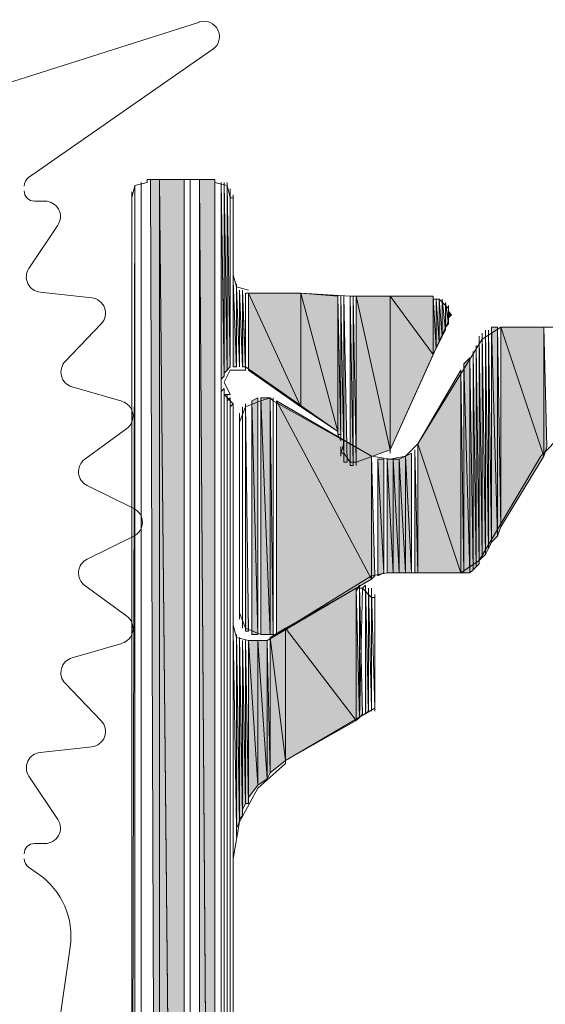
# Model space of a CAD drawing. Header units: millimetres. Extents: x -8934017 to -8932755, y 9525 to 11066.
# Tile 19 of 38: x -8933521 to -8933512, y 9645 to 9663. Entities that reach past the tile are written whole.
import ezdxf

# ---------------------------------------------------------------- set-up
doc = ezdxf.new("R2010")
doc.units = ezdxf.units.MM
doc.layers.add('Импорт в семействах', color=7, linetype='Continuous', lineweight=18)
doc.layers.add('Элементы узлов', color=7, linetype='Continuous', lineweight=18)

# ---------------------------------------------------------------- blocks, each defined once
blk = doc.blocks.new('Ригель в сборе - Окно для витража_dwg-21289138-Сечение 27')
at = {"layer": 'Импорт в семействах'}
for points in [[(-8933518.517, 9615.562), (-8933518.517, 9659.84), (-8933518.681, 9659.84), (-8933518.625, 9644.74)], [(-8933518.077, 9615.562), (-8933518.077, 9659.84), (-8933518.517, 9659.84), (-8933518.367, 9644.74)], [(-8933518.517, 9615.562), (-8933518.077, 9615.562), (-8933518.517, 9659.84), (-8933518.517, 9644.74)], [(-8933517.528, 9620.616), (-8933517.528, 9659.84), (-8933517.803, 9659.84), (-8933517.697, 9644.74)], [(-8933517.803, 9620.616), (-8933517.528, 9620.616), (-8933517.803, 9659.84), (-8933517.803, 9644.74)], [(-8933517.418, 9656.269), (-8933517.364, 9656.324), (-8933517.418, 9659.785)], [(-8933517.364, 9656.379), (-8933517.308, 9656.434), (-8933517.364, 9659.785)], [(-8933517.308, 9656.434), (-8933517.253, 9656.489), (-8933517.308, 9659.73)], [(-8933517.198, 9656.489), (-8933517.143, 9656.489), (-8933517.198, 9658.027)], [(-8933517.033, 9656.489), (-8933516.979, 9656.489), (-8933517.033, 9657.808)], [(-8933515.99, 9655.775), (-8933515.99, 9657.808), (-8933516.924, 9657.808)], [(-8933515.99, 9655.775), (-8933516.924, 9657.808), (-8933516.924, 9656.434)], [(-8933515.33, 9655.336), (-8933515.33, 9657.753), (-8933515.99, 9657.808)], [(-8933515.33, 9655.336), (-8933515.99, 9657.808), (-8933515.99, 9655.775)], [(-8933515.33, 9655.281), (-8933515.275, 9655.281), (-8933515.33, 9657.753)], [(-8933515.221, 9654.786), (-8933515.166, 9654.786), (-8933515.221, 9657.753)], [(-8933515.111, 9654.731), (-8933515.056, 9654.731), (-8933515.111, 9657.753)], [(-8933514.397, 9655.006), (-8933514.397, 9657.753), (-8933515.001, 9657.753)], [(-8933515.001, 9654.786), (-8933514.397, 9655.006), (-8933515.001, 9657.753)], [(-8933513.627, 9656.709), (-8933513.627, 9657.753), (-8933514.397, 9657.753)], [(-8933514.397, 9655.006), (-8933513.627, 9656.709), (-8933514.397, 9657.753)], [(-8933513.627, 9656.709), (-8933513.572, 9656.819), (-8933513.627, 9657.753)], [(-8933513.572, 9656.819), (-8933513.518, 9656.929), (-8933513.572, 9657.698)], [(-8933513.518, 9656.929), (-8933513.463, 9657.039), (-8933513.518, 9657.698)], [(-8933513.463, 9657.039), (-8933513.408, 9657.148), (-8933513.463, 9657.698)], [(-8933513.408, 9657.203), (-8933513.353, 9657.258), (-8933513.408, 9657.643)], [(-8933513.353, 9657.368), (-8933513.298, 9657.423), (-8933513.353, 9657.478)], [(-8933512.748, 9653.083), (-8933512.694, 9653.138), (-8933512.748, 9657.093)], [(-8933512.694, 9653.138), (-8933512.639, 9653.248), (-8933512.694, 9657.148)], [(-8933512.639, 9653.248), (-8933512.584, 9653.358), (-8933512.639, 9657.148)], [(-8933512.474, 9653.468), (-8933512.474, 9657.203), (-8933512.584, 9657.203)], [(-8933512.584, 9653.358), (-8933512.474, 9653.468), (-8933512.584, 9657.203)], [(-8933512.474, 9653.468), (-8933512.419, 9653.633), (-8933512.474, 9657.203)], [(-8933511.65, 9654.896), (-8933511.65, 9657.203), (-8933512.419, 9657.203)], [(-8933512.419, 9653.633), (-8933511.65, 9654.896), (-8933512.419, 9657.203)], [(-8933511.65, 9654.896), (-8933511.595, 9655.061), (-8933511.65, 9657.203)], [(-8933512.803, 9653.028), (-8933512.748, 9653.083), (-8933512.803, 9657.039)], [(-8933512.913, 9652.863), (-8933512.858, 9652.918), (-8933512.913, 9656.764)], [(-8933512.858, 9652.918), (-8933512.803, 9652.973), (-8933512.858, 9656.874)], [(-8933512.969, 9652.809), (-8933512.969, 9656.654), (-8933513.078, 9656.544)], [(-8933512.969, 9652.809), (-8933513.078, 9656.544), (-8933513.078, 9652.809)], [(-8933512.969, 9652.809), (-8933512.913, 9652.863), (-8933512.969, 9656.654)], [(-8933513.133, 9652.809), (-8933513.133, 9656.434), (-8933513.902, 9655.116)], [(-8933513.133, 9652.809), (-8933513.078, 9652.809), (-8933513.133, 9656.434)], [(-8933516.979, 9651.765), (-8933516.924, 9651.765), (-8933516.979, 9655.83)], [(-8933516.759, 9651.71), (-8933516.759, 9655.94), (-8933516.869, 9655.885)], [(-8933516.869, 9651.71), (-8933516.759, 9651.71), (-8933516.869, 9655.885)], [(-8933516.539, 9651.71), (-8933516.539, 9655.94), (-8933516.704, 9655.94)], [(-8933516.704, 9651.71), (-8933516.539, 9651.71), (-8933516.704, 9655.94)], [(-8933516.539, 9651.71), (-8933516.484, 9651.71), (-8933516.539, 9655.94)], [(-8933514.726, 9652.699), (-8933514.726, 9654.896), (-8933516.429, 9655.885)], [(-8933516.429, 9651.71), (-8933514.726, 9652.699), (-8933516.429, 9655.885)], [(-8933514.012, 9652.809), (-8933514.012, 9654.951), (-8933514.122, 9654.896)], [(-8933513.957, 9652.809), (-8933513.902, 9652.809), (-8933513.957, 9655.006)], [(-8933513.902, 9652.809), (-8933513.133, 9652.809), (-8933513.902, 9655.116)], [(-8933514.726, 9652.699), (-8933514.671, 9652.754), (-8933514.726, 9654.896)], [(-8933514.506, 9652.809), (-8933514.506, 9654.841), (-8933514.617, 9654.841)], [(-8933514.617, 9652.754), (-8933514.506, 9652.809), (-8933514.617, 9654.841)], [(-8933514.342, 9652.809), (-8933514.342, 9654.841), (-8933514.451, 9654.841)], [(-8933514.451, 9652.809), (-8933514.342, 9652.809), (-8933514.451, 9654.841)], [(-8933514.232, 9652.809), (-8933514.232, 9654.841), (-8933514.342, 9654.841)], [(-8933514.342, 9652.809), (-8933514.232, 9652.809), (-8933514.342, 9654.841)], [(-8933514.122, 9652.809), (-8933514.122, 9654.896), (-8933514.232, 9654.841)], [(-8933514.122, 9652.809), (-8933514.232, 9654.841), (-8933514.232, 9652.809)], [(-8933514.122, 9652.809), (-8933514.012, 9652.809), (-8933514.122, 9654.896)], [(-8933515.001, 9650.172), (-8933515.001, 9652.534), (-8933516.265, 9651.82)], [(-8933515.001, 9650.172), (-8933514.946, 9650.227), (-8933515.001, 9652.534)], [(-8933514.946, 9650.227), (-8933514.891, 9650.282), (-8933514.946, 9652.589)], [(-8933514.836, 9650.282), (-8933514.781, 9650.336), (-8933514.836, 9652.589)], [(-8933516.265, 9649.457), (-8933516.265, 9651.82), (-8933516.539, 9651.655)], [(-8933516.265, 9649.457), (-8933515.001, 9650.172), (-8933516.265, 9651.82)], [(-8933517.143, 9648.249), (-8933517.089, 9648.359), (-8933517.143, 9651.71)], [(-8933517.089, 9648.414), (-8933517.033, 9648.469), (-8933517.089, 9651.655)], [(-8933516.539, 9649.238), (-8933516.265, 9649.457), (-8933516.539, 9651.655)], [(-8933517.033, 9648.578), (-8933516.979, 9648.688), (-8933517.033, 9651.6)], [(-8933516.979, 9648.688), (-8933516.924, 9648.688), (-8933516.979, 9651.6)], [(-8933516.759, 9649.018), (-8933516.759, 9651.6), (-8933516.924, 9651.6)], [(-8933516.924, 9648.798), (-8933516.759, 9649.018), (-8933516.924, 9651.6)], [(-8933516.594, 9649.128), (-8933516.594, 9651.6), (-8933516.759, 9651.6)], [(-8933516.759, 9649.018), (-8933516.594, 9649.128), (-8933516.759, 9651.6)], [(-8933516.594, 9649.128), (-8933516.539, 9649.238), (-8933516.594, 9651.6)]]:
    blk.add_hatch(color=256, dxfattribs=at).paths.add_polyline_path(points)
for p, q in [((-8933518.517, 9659.84), (-8933518.681, 9659.84)), ((-8933518.681, 9659.84), (-8933518.625, 9644.74)), ((-8933518.517, 9615.562), (-8933518.517, 9659.84)), ((-8933518.077, 9659.84), (-8933518.517, 9659.84)), ((-8933518.517, 9659.84), (-8933518.367, 9644.74)), ((-8933518.077, 9615.562), (-8933518.517, 9659.84)), ((-8933518.517, 9659.84), (-8933518.517, 9644.74)), ((-8933518.077, 9615.562), (-8933518.077, 9659.84)), ((-8933517.528, 9659.84), (-8933517.803, 9659.84)), ((-8933517.803, 9659.84), (-8933517.697, 9644.74)), ((-8933517.528, 9620.616), (-8933517.803, 9659.84)), ((-8933517.803, 9659.84), (-8933517.803, 9644.74)), ((-8933517.528, 9620.616), (-8933517.528, 9659.84)), ((-8933517.364, 9656.324), (-8933517.418, 9659.785)), ((-8933517.418, 9659.785), (-8933517.418, 9656.269)), ((-8933517.308, 9656.434), (-8933517.364, 9659.785)), ((-8933517.364, 9659.785), (-8933517.364, 9656.379)), ((-8933517.253, 9656.489), (-8933517.308, 9659.73)), ((-8933517.308, 9659.73), (-8933517.308, 9656.434)), ((-8933517.143, 9656.489), (-8933517.198, 9658.027)), ((-8933517.198, 9658.027), (-8933517.198, 9656.489)), ((-8933516.979, 9656.489), (-8933517.033, 9657.808)), ((-8933517.033, 9657.808), (-8933517.033, 9656.489)), ((-8933515.99, 9657.808), (-8933516.924, 9657.808)), ((-8933516.924, 9657.808), (-8933515.99, 9655.775)), ((-8933515.99, 9655.775), (-8933516.924, 9657.808)), ((-8933516.924, 9657.808), (-8933516.924, 9656.434)), ((-8933515.99, 9657.808), (-8933515.99, 9657.753)), ((-8933515.99, 9655.775), (-8933515.99, 9657.808)), ((-8933515.33, 9657.753), (-8933515.99, 9657.808)), ((-8933515.99, 9657.808), (-8933515.33, 9655.336)), ((-8933515.33, 9655.336), (-8933515.99, 9657.808)), ((-8933515.99, 9657.808), (-8933515.99, 9655.775)), ((-8933515.33, 9655.336), (-8933515.33, 9657.753)), ((-8933515.275, 9655.281), (-8933515.33, 9657.753)), ((-8933515.33, 9657.753), (-8933515.33, 9655.281)), ((-8933515.166, 9654.786), (-8933515.221, 9657.753)), ((-8933515.221, 9657.753), (-8933515.221, 9654.786)), ((-8933515.056, 9654.731), (-8933515.111, 9657.753)), ((-8933515.111, 9657.753), (-8933515.111, 9654.731)), ((-8933514.397, 9657.753), (-8933515.001, 9657.753)), ((-8933515.001, 9657.753), (-8933514.397, 9655.006)), ((-8933514.397, 9655.006), (-8933515.001, 9657.753)), ((-8933515.001, 9657.753), (-8933515.001, 9654.786)), ((-8933514.397, 9655.006), (-8933514.397, 9657.753)), ((-8933513.627, 9657.753), (-8933514.397, 9657.753)), ((-8933514.397, 9657.753), (-8933513.627, 9656.709)), ((-8933513.627, 9656.709), (-8933514.397, 9657.753)), ((-8933514.397, 9657.753), (-8933514.397, 9655.006)), ((-8933513.627, 9656.709), (-8933513.627, 9657.753)), ((-8933513.572, 9656.819), (-8933513.627, 9657.753)), ((-8933513.627, 9657.753), (-8933513.627, 9656.709)), ((-8933513.518, 9656.929), (-8933513.572, 9657.698)), ((-8933513.572, 9657.698), (-8933513.572, 9656.819)), ((-8933513.518, 9657.698), (-8933513.518, 9657.643)), ((-8933513.463, 9657.039), (-8933513.518, 9657.698)), ((-8933513.518, 9657.698), (-8933513.518, 9656.929)), ((-8933513.408, 9657.148), (-8933513.463, 9657.698)), ((-8933513.463, 9657.698), (-8933513.463, 9657.039)), ((-8933513.353, 9657.258), (-8933513.408, 9657.643)), ((-8933513.408, 9657.643), (-8933513.408, 9657.203)), ((-8933513.298, 9657.423), (-8933513.353, 9657.478)), ((-8933513.353, 9657.478), (-8933513.353, 9657.368)), ((-8933513.353, 9657.368), (-8933513.298, 9657.423)), ((-8933513.408, 9657.203), (-8933513.353, 9657.258)), ((-8933513.353, 9657.313), (-8933513.353, 9657.258)), ((-8933513.463, 9657.039), (-8933513.408, 9657.148)), ((-8933512.694, 9653.138), (-8933512.748, 9657.093)), ((-8933512.748, 9657.093), (-8933512.748, 9653.083)), ((-8933512.639, 9653.248), (-8933512.694, 9657.148)), ((-8933512.694, 9657.148), (-8933512.694, 9653.138)), ((-8933512.584, 9653.358), (-8933512.639, 9657.148)), ((-8933512.639, 9657.148), (-8933512.639, 9653.248)), ((-8933512.474, 9657.203), (-8933512.584, 9657.203)), ((-8933512.584, 9657.203), (-8933512.474, 9653.468)), ((-8933512.474, 9653.468), (-8933512.584, 9657.203)), ((-8933512.584, 9657.203), (-8933512.584, 9653.358)), ((-8933512.474, 9653.468), (-8933512.474, 9657.203)), ((-8933512.419, 9653.633), (-8933512.474, 9657.203)), ((-8933512.474, 9657.203), (-8933512.474, 9653.468)), ((-8933511.65, 9657.203), (-8933512.419, 9657.203)), ((-8933512.419, 9657.203), (-8933511.65, 9654.896)), ((-8933511.65, 9654.896), (-8933512.419, 9657.203)), ((-8933512.419, 9657.203), (-8933512.419, 9653.633)), ((-8933511.65, 9654.896), (-8933511.65, 9657.203)), ((-8933511.595, 9655.061), (-8933511.65, 9657.203)), ((-8933511.65, 9657.203), (-8933511.65, 9654.896)), ((-8933513.572, 9656.819), (-8933513.518, 9656.929)), ((-8933513.518, 9656.929), (-8933513.463, 9657.039)), ((-8933512.748, 9653.083), (-8933512.803, 9657.039)), ((-8933512.803, 9657.039), (-8933512.803, 9653.028)), ((-8933513.627, 9656.709), (-8933513.572, 9656.819)), ((-8933512.858, 9652.918), (-8933512.913, 9656.764)), ((-8933512.913, 9656.764), (-8933512.913, 9652.863)), ((-8933512.803, 9652.973), (-8933512.858, 9656.874)), ((-8933512.858, 9656.874), (-8933512.858, 9652.918)), ((-8933514.397, 9655.006), (-8933513.627, 9656.709)), ((-8933512.969, 9656.654), (-8933513.078, 9656.544)), ((-8933513.078, 9656.544), (-8933512.969, 9652.809)), ((-8933512.969, 9652.809), (-8933513.078, 9656.544)), ((-8933513.078, 9656.544), (-8933513.078, 9652.809)), ((-8933512.969, 9652.809), (-8933512.969, 9656.654)), ((-8933512.913, 9652.863), (-8933512.969, 9656.654)), ((-8933512.969, 9656.654), (-8933512.969, 9652.809)), ((-8933517.364, 9656.379), (-8933517.308, 9656.434)), ((-8933517.308, 9656.434), (-8933517.253, 9656.489)), ((-8933517.198, 9656.489), (-8933517.143, 9656.489)), ((-8933517.033, 9656.489), (-8933516.979, 9656.489)), ((-8933516.924, 9656.434), (-8933515.99, 9655.775)), ((-8933513.133, 9656.434), (-8933513.902, 9655.116)), ((-8933513.133, 9652.809), (-8933513.133, 9656.434)), ((-8933513.078, 9652.809), (-8933513.133, 9656.434)), ((-8933513.133, 9656.434), (-8933513.133, 9652.809)), ((-8933517.418, 9656.269), (-8933517.364, 9656.324)), ((-8933516.924, 9651.765), (-8933516.979, 9655.83)), ((-8933516.979, 9655.83), (-8933516.979, 9651.765)), ((-8933516.759, 9655.94), (-8933516.869, 9655.885)), ((-8933516.869, 9655.885), (-8933516.759, 9651.71)), ((-8933516.759, 9651.71), (-8933516.869, 9655.885)), ((-8933516.869, 9655.885), (-8933516.869, 9651.71)), ((-8933516.759, 9651.71), (-8933516.759, 9655.94)), ((-8933516.539, 9655.94), (-8933516.704, 9655.94)), ((-8933516.704, 9655.94), (-8933516.539, 9651.71)), ((-8933516.539, 9651.71), (-8933516.704, 9655.94)), ((-8933516.704, 9655.94), (-8933516.704, 9651.71)), ((-8933516.539, 9651.71), (-8933516.539, 9655.94)), ((-8933516.484, 9651.71), (-8933516.539, 9655.94)), ((-8933516.539, 9655.94), (-8933516.539, 9651.71)), ((-8933514.726, 9654.896), (-8933516.429, 9655.885)), ((-8933516.429, 9655.885), (-8933514.726, 9652.699)), ((-8933514.726, 9652.699), (-8933516.429, 9655.885)), ((-8933516.429, 9655.885), (-8933516.429, 9651.71)), ((-8933515.99, 9655.775), (-8933515.33, 9655.336)), ((-8933515.33, 9655.281), (-8933515.275, 9655.281)), ((-8933515.001, 9654.786), (-8933514.397, 9655.006)), ((-8933514.397, 9655.006), (-8933514.397, 9654.951)), ((-8933514.012, 9654.951), (-8933514.122, 9654.896)), ((-8933514.012, 9652.809), (-8933514.012, 9654.951)), ((-8933513.902, 9652.809), (-8933513.957, 9655.006)), ((-8933513.957, 9655.006), (-8933513.957, 9652.809)), ((-8933513.902, 9655.116), (-8933513.133, 9652.809)), ((-8933513.133, 9652.809), (-8933513.902, 9655.116)), ((-8933513.902, 9655.116), (-8933513.902, 9652.809)), ((-8933511.65, 9654.896), (-8933511.595, 9655.061)), ((-8933515.221, 9654.786), (-8933515.166, 9654.786)), ((-8933515.111, 9654.786), (-8933515.111, 9654.731)), ((-8933515.001, 9654.786), (-8933515.001, 9654.731)), ((-8933514.726, 9652.699), (-8933514.726, 9654.896)), ((-8933514.671, 9652.754), (-8933514.726, 9654.896)), ((-8933514.726, 9654.896), (-8933514.726, 9652.699)), ((-8933514.506, 9654.841), (-8933514.617, 9654.841)), ((-8933514.617, 9654.841), (-8933514.506, 9652.809)), ((-8933514.506, 9652.809), (-8933514.617, 9654.841)), ((-8933514.617, 9654.841), (-8933514.617, 9652.754)), ((-8933514.506, 9652.809), (-8933514.506, 9654.841)), ((-8933514.342, 9654.841), (-8933514.451, 9654.841)), ((-8933514.451, 9654.841), (-8933514.342, 9652.809)), ((-8933514.342, 9652.809), (-8933514.451, 9654.841)), ((-8933514.451, 9654.841), (-8933514.451, 9652.809)), ((-8933514.342, 9652.809), (-8933514.342, 9654.841)), ((-8933514.232, 9654.841), (-8933514.342, 9654.841)), ((-8933514.342, 9654.841), (-8933514.232, 9652.809)), ((-8933514.232, 9652.809), (-8933514.342, 9654.841)), ((-8933514.342, 9654.841), (-8933514.342, 9652.809)), ((-8933514.122, 9654.896), (-8933514.232, 9654.841)), ((-8933514.232, 9652.809), (-8933514.232, 9654.841)), ((-8933514.232, 9654.841), (-8933514.122, 9652.809)), ((-8933514.122, 9652.809), (-8933514.232, 9654.841)), ((-8933514.232, 9654.841), (-8933514.232, 9652.809)), ((-8933514.122, 9652.809), (-8933514.122, 9654.896)), ((-8933514.122, 9654.896), (-8933514.012, 9652.809)), ((-8933514.012, 9652.809), (-8933514.122, 9654.896)), ((-8933514.122, 9654.896), (-8933514.122, 9652.809)), ((-8933512.419, 9653.633), (-8933511.65, 9654.896)), ((-8933515.111, 9654.731), (-8933515.056, 9654.731)), ((-8933512.474, 9653.468), (-8933512.419, 9653.633)), ((-8933512.584, 9653.358), (-8933512.474, 9653.468)), ((-8933512.694, 9653.138), (-8933512.639, 9653.248)), ((-8933512.639, 9653.248), (-8933512.584, 9653.358)), ((-8933512.803, 9653.028), (-8933512.748, 9653.083)), ((-8933512.748, 9653.083), (-8933512.694, 9653.138)), ((-8933512.969, 9652.809), (-8933512.913, 9652.863)), ((-8933512.913, 9652.863), (-8933512.858, 9652.918)), ((-8933512.858, 9652.918), (-8933512.803, 9652.973)), ((-8933516.429, 9651.71), (-8933514.726, 9652.699)), ((-8933514.726, 9652.699), (-8933514.671, 9652.754)), ((-8933514.617, 9652.754), (-8933514.506, 9652.809)), ((-8933514.451, 9652.809), (-8933514.342, 9652.809)), ((-8933514.342, 9652.809), (-8933514.232, 9652.809)), ((-8933514.232, 9652.809), (-8933514.122, 9652.809)), ((-8933514.122, 9652.809), (-8933514.012, 9652.809)), ((-8933513.957, 9652.809), (-8933513.902, 9652.809)), ((-8933513.902, 9652.809), (-8933513.133, 9652.809)), ((-8933513.133, 9652.809), (-8933513.078, 9652.809)), ((-8933513.078, 9652.809), (-8933512.969, 9652.809)), ((-8933515.001, 9652.534), (-8933516.265, 9651.82)), ((-8933515.001, 9650.172), (-8933515.001, 9652.534)), ((-8933514.946, 9650.227), (-8933515.001, 9652.534)), ((-8933515.001, 9652.534), (-8933515.001, 9650.172)), ((-8933514.891, 9650.282), (-8933514.946, 9652.589)), ((-8933514.946, 9652.589), (-8933514.946, 9650.227)), ((-8933514.781, 9650.336), (-8933514.836, 9652.589)), ((-8933514.836, 9652.589), (-8933514.836, 9650.282)), ((-8933516.265, 9651.82), (-8933516.539, 9651.655)), ((-8933516.265, 9649.457), (-8933516.265, 9651.82)), ((-8933516.265, 9651.82), (-8933515.001, 9650.172)), ((-8933515.001, 9650.172), (-8933516.265, 9651.82)), ((-8933516.265, 9651.82), (-8933516.265, 9649.457)), ((-8933517.089, 9648.359), (-8933517.143, 9651.71)), ((-8933517.143, 9651.71), (-8933517.143, 9648.249)), ((-8933517.033, 9648.469), (-8933517.089, 9651.655)), ((-8933517.089, 9651.655), (-8933517.089, 9648.414)), ((-8933516.979, 9651.765), (-8933516.924, 9651.765)), ((-8933516.869, 9651.71), (-8933516.759, 9651.71)), ((-8933516.704, 9651.71), (-8933516.539, 9651.71)), ((-8933516.539, 9651.71), (-8933516.484, 9651.71)), ((-8933516.539, 9651.655), (-8933516.265, 9649.457)), ((-8933516.265, 9649.457), (-8933516.539, 9651.655)), ((-8933516.539, 9651.655), (-8933516.539, 9649.238)), ((-8933516.979, 9648.688), (-8933517.033, 9651.6)), ((-8933517.033, 9651.6), (-8933517.033, 9648.578)), ((-8933516.924, 9648.688), (-8933516.979, 9651.6)), ((-8933516.979, 9651.6), (-8933516.979, 9648.688)), ((-8933516.759, 9651.6), (-8933516.924, 9651.6)), ((-8933516.924, 9651.6), (-8933516.759, 9649.018)), ((-8933516.759, 9649.018), (-8933516.924, 9651.6)), ((-8933516.924, 9651.6), (-8933516.924, 9648.798)), ((-8933516.759, 9649.018), (-8933516.759, 9651.6)), ((-8933516.594, 9651.6), (-8933516.759, 9651.6)), ((-8933516.759, 9651.6), (-8933516.594, 9649.128)), ((-8933516.594, 9649.128), (-8933516.759, 9651.6)), ((-8933516.759, 9651.6), (-8933516.759, 9649.018)), ((-8933516.594, 9651.6), (-8933516.594, 9651.545)), ((-8933516.594, 9649.128), (-8933516.594, 9651.6)), ((-8933516.539, 9649.238), (-8933516.594, 9651.6)), ((-8933516.594, 9651.6), (-8933516.594, 9649.128)), ((-8933514.671, 9650.391), (-8933514.671, 9650.336)), ((-8933515.001, 9650.172), (-8933514.946, 9650.227)), ((-8933514.946, 9650.227), (-8933514.891, 9650.282)), ((-8933514.836, 9650.282), (-8933514.781, 9650.336)), ((-8933516.265, 9649.457), (-8933515.001, 9650.172)), ((-8933516.539, 9649.238), (-8933516.265, 9649.457)), ((-8933516.594, 9649.128), (-8933516.539, 9649.238)), ((-8933516.924, 9648.798), (-8933516.759, 9649.018)), ((-8933516.759, 9649.018), (-8933516.594, 9649.128)), ((-8933517.033, 9648.578), (-8933516.979, 9648.688)), ((-8933516.979, 9648.688), (-8933516.924, 9648.688)), ((-8933517.089, 9648.414), (-8933517.033, 9648.469)), ((-8933517.143, 9648.249), (-8933517.089, 9648.359)), ((-8933517.198, 9647.7), (-8933517.198, 9647.645))]:
    blk.add_line(p, q, dxfattribs=at)
at = {"layer": 'Импорт в семействах', "flags": 128}
for points in [[(-8933519.012, 9639.185), (-8933519.012, 9659.511), (-8933518.956, 9659.73), (-8933518.737, 9659.785), (-8933518.737, 9659.84), (-8933517.528, 9659.84), (-8933517.528, 9659.785), (-8933517.308, 9659.73), (-8933517.253, 9659.511), (-8933517.198, 9659.511), (-8933517.198, 9658.137), (-8933517.143, 9657.918), (-8933516.924, 9657.863)], [(-8933518.956, 9659.675), (-8933518.956, 9615.672), (-8933518.956, 9659.675), (-8933518.956, 9659.73), (-8933518.956, 9615.672), (-8933518.956, 9659.621), (-8933518.956, 9615.672), (-8933518.956, 9659.621), (-8933518.956, 9615.672), (-8933518.956, 9659.621), (-8933519.012, 9636.603), (-8933519.012, 9659.621), (-8933519.012, 9636.603), (-8933519.012, 9659.566), (-8933519.012, 9636.657), (-8933519.012, 9659.566), (-8933519.012, 9659.621), (-8933519.012, 9636.657), (-8933519.012, 9659.566), (-8933519.012, 9636.657), (-8933519.012, 9659.566), (-8933519.012, 9636.657), (-8933519.012, 9659.511), (-8933519.012, 9636.712), (-8933519.012, 9659.511)], [(-8933517.418, 9659.785), (-8933517.418, 9656.269), (-8933517.418, 9659.785), (-8933517.418, 9656.269), (-8933517.418, 9659.785), (-8933517.418, 9656.269), (-8933517.418, 9659.785), (-8933517.418, 9656.269), (-8933517.418, 9659.785), (-8933517.418, 9656.269), (-8933517.418, 9656.215), (-8933517.418, 9659.785), (-8933517.418, 9656.215), (-8933517.418, 9620.616), (-8933517.418, 9656.16), (-8933517.418, 9656.215), (-8933517.418, 9620.616), (-8933517.418, 9656.215), (-8933517.418, 9659.785), (-8933517.364, 9656.379), (-8933517.364, 9659.785), (-8933517.364, 9656.324), (-8933517.364, 9656.379), (-8933517.364, 9659.785), (-8933517.364, 9656.379), (-8933517.364, 9659.785), (-8933517.364, 9656.379), (-8933517.364, 9659.785), (-8933517.308, 9656.434), (-8933517.308, 9659.73), (-8933517.308, 9659.785), (-8933517.308, 9656.434), (-8933517.308, 9659.785), (-8933517.308, 9656.434), (-8933517.308, 9659.73), (-8933517.308, 9656.434), (-8933517.308, 9659.73), (-8933517.253, 9656.489), (-8933517.253, 9659.675), (-8933517.253, 9656.489), (-8933517.253, 9659.675), (-8933517.253, 9656.489), (-8933517.253, 9659.621), (-8933517.253, 9659.675), (-8933517.253, 9656.489), (-8933517.253, 9659.675)], [(-8933519.012, 9659.511), (-8933519.012, 9636.712), (-8933519.012, 9659.566), (-8933519.012, 9659.456)], [(-8933517.198, 9658.082), (-8933517.198, 9658.137), (-8933517.198, 9656.489), (-8933517.198, 9658.082), (-8933517.198, 9658.137), (-8933517.198, 9656.489), (-8933517.198, 9658.137), (-8933517.198, 9656.489), (-8933517.198, 9658.027), (-8933517.198, 9658.082), (-8933517.198, 9656.489), (-8933517.198, 9658.082), (-8933517.198, 9656.489), (-8933517.198, 9658.027), (-8933517.198, 9656.489), (-8933517.198, 9658.027), (-8933517.143, 9656.489), (-8933517.143, 9657.918), (-8933517.143, 9657.972), (-8933517.143, 9656.489), (-8933517.143, 9657.972), (-8933517.143, 9656.489), (-8933517.143, 9657.918), (-8933517.143, 9656.489), (-8933517.143, 9657.918), (-8933517.089, 9656.489), (-8933517.089, 9657.863), (-8933517.089, 9656.489), (-8933517.089, 9657.863), (-8933517.033, 9656.489), (-8933517.033, 9657.863), (-8933517.033, 9656.489), (-8933517.033, 9657.863), (-8933517.033, 9656.489), (-8933517.033, 9657.808), (-8933517.033, 9657.863), (-8933517.033, 9656.489), (-8933517.033, 9657.863), (-8933516.979, 9656.489), (-8933516.979, 9657.808), (-8933516.979, 9656.489), (-8933516.979, 9657.808), (-8933516.924, 9657.808), (-8933515.99, 9657.808), (-8933515.111, 9657.753), (-8933513.627, 9657.753), (-8933513.627, 9657.698), (-8933513.518, 9657.698), (-8933513.353, 9657.533), (-8933513.353, 9657.313), (-8933514.397, 9655.006), (-8933515.001, 9654.786), (-8933515.111, 9654.786), (-8933515.221, 9654.951), (-8933515.275, 9654.951), (-8933515.221, 9655.116), (-8933515.221, 9655.061)], [(-8933515.33, 9657.753), (-8933515.33, 9655.281), (-8933515.33, 9657.753), (-8933515.33, 9655.281), (-8933515.33, 9657.753), (-8933515.275, 9655.226), (-8933515.275, 9657.753), (-8933515.275, 9655.226), (-8933515.275, 9657.753), (-8933515.275, 9655.226), (-8933515.275, 9657.753), (-8933515.275, 9655.226), (-8933515.275, 9657.753), (-8933515.221, 9654.841), (-8933515.221, 9657.753), (-8933515.221, 9654.841), (-8933515.221, 9657.753), (-8933515.221, 9654.841), (-8933515.221, 9657.753), (-8933515.221, 9654.841), (-8933515.221, 9657.753), (-8933515.221, 9654.786), (-8933515.221, 9657.753), (-8933515.221, 9654.786), (-8933515.221, 9657.753)], [(-8933515.111, 9657.698), (-8933515.111, 9657.753), (-8933515.111, 9654.786), (-8933515.111, 9657.753), (-8933515.111, 9654.786), (-8933515.111, 9657.753), (-8933515.111, 9654.731), (-8933515.111, 9657.753), (-8933515.111, 9654.731), (-8933515.111, 9657.753), (-8933515.056, 9654.731), (-8933515.056, 9657.753), (-8933515.056, 9654.731), (-8933515.056, 9657.753), (-8933515.001, 9654.786), (-8933515.001, 9657.753), (-8933515.001, 9654.731), (-8933515.001, 9654.786), (-8933515.001, 9657.753)], [(-8933513.408, 9657.643), (-8933513.408, 9657.203), (-8933513.408, 9657.643), (-8933513.408, 9657.148), (-8933513.408, 9657.203), (-8933513.408, 9657.643), (-8933513.353, 9657.313), (-8933513.353, 9657.533), (-8933513.353, 9657.588), (-8933513.353, 9657.258), (-8933513.353, 9657.313), (-8933513.353, 9657.588), (-8933513.353, 9657.313), (-8933513.353, 9657.533), (-8933513.353, 9657.313), (-8933513.353, 9657.533), (-8933513.353, 9657.368), (-8933513.353, 9657.478), (-8933513.353, 9657.533), (-8933513.353, 9657.313), (-8933513.353, 9657.368), (-8933513.353, 9657.533)], [(-8933505.662, 9657.203), (-8933512.419, 9657.203), (-8933512.748, 9656.984), (-8933513.902, 9655.116), (-8933514.122, 9654.896), (-8933514.397, 9654.841), (-8933514.726, 9654.896), (-8933516.484, 9655.885), (-8933516.539, 9655.94), (-8933516.704, 9655.885), (-8933516.979, 9655.775), (-8933517.089, 9655.5), (-8933517.089, 9652.094), (-8933516.979, 9651.82), (-8933516.704, 9651.71), (-8933516.539, 9651.71), (-8933516.429, 9651.71), (-8933514.726, 9652.754), (-8933514.451, 9652.809), (-8933513.133, 9652.809), (-8933512.803, 9653.028), (-8933511.705, 9654.896), (-8933511.321, 9655.281)], [(-8933517.418, 9656.16), (-8933517.418, 9620.616), (-8933517.418, 9656.16), (-8933517.418, 9622.264), (-8933517.418, 9656.05), (-8933517.364, 9656.105), (-8933517.364, 9622.209)], [(-8933517.364, 9622.264), (-8933517.364, 9656.105), (-8933517.364, 9622.319), (-8933517.364, 9656.05), (-8933517.364, 9622.264)], [(-8933517.364, 9622.319), (-8933517.364, 9656.05), (-8933517.364, 9622.319), (-8933517.364, 9656.05), (-8933517.364, 9622.319), (-8933517.364, 9656.05), (-8933517.364, 9622.374), (-8933517.364, 9655.995), (-8933517.364, 9656.05), (-8933517.364, 9622.319)], [(-8933517.364, 9622.374), (-8933517.364, 9656.05), (-8933517.364, 9622.429), (-8933517.364, 9655.995), (-8933517.364, 9622.374)], [(-8933517.308, 9622.429), (-8933517.308, 9655.995), (-8933517.308, 9622.429), (-8933517.308, 9655.94), (-8933517.308, 9655.995), (-8933517.308, 9622.429), (-8933517.308, 9655.995), (-8933517.308, 9622.484), (-8933517.308, 9655.885), (-8933517.253, 9655.94), (-8933517.253, 9622.429)], [(-8933517.253, 9622.484), (-8933517.253, 9655.94), (-8933517.253, 9622.484), (-8933517.253, 9655.885), (-8933517.253, 9622.484), (-8933517.253, 9655.885), (-8933517.253, 9622.484), (-8933517.253, 9655.83), (-8933517.253, 9622.484), (-8933517.253, 9655.83), (-8933517.253, 9622.484), (-8933517.253, 9655.775), (-8933517.198, 9655.83), (-8933517.198, 9622.484), (-8933517.198, 9655.83), (-8933517.364, 9655.995), (-8933517.253, 9655.995), (-8933517.364, 9656.215), (-8933517.253, 9656.434), (-8933516.979, 9656.434), (-8933516.979, 9656.489), (-8933515.33, 9655.336), (-8933515.33, 9655.281), (-8933515.275, 9655.171)], [(-8933517.418, 9656.215), (-8933517.418, 9656.105), (-8933517.418, 9620.616), (-8933517.418, 9656.16)], [(-8933517.198, 9655.72), (-8933517.198, 9655.775), (-8933517.198, 9651.875), (-8933517.143, 9651.655), (-8933516.924, 9651.6), (-8933516.594, 9651.6), (-8933515.001, 9652.534), (-8933514.891, 9652.534), (-8933514.726, 9652.369), (-8933514.671, 9652.369), (-8933514.671, 9650.391), (-8933516.265, 9649.457), (-8933516.265, 9649.403), (-8933516.759, 9648.963), (-8933517.089, 9648.359), (-8933517.198, 9647.7), (-8933517.198, 9629.626)], [(-8933514.671, 9652.424), (-8933514.671, 9650.391), (-8933514.671, 9652.424), (-8933514.671, 9652.369), (-8933514.671, 9650.391), (-8933514.726, 9652.479), (-8933514.726, 9650.391), (-8933514.726, 9652.479), (-8933514.726, 9652.424), (-8933514.726, 9650.391), (-8933514.726, 9652.534), (-8933514.726, 9650.391), (-8933514.726, 9650.336), (-8933514.726, 9652.534), (-8933514.726, 9652.479), (-8933514.726, 9650.391), (-8933514.781, 9652.534), (-8933514.781, 9650.336), (-8933514.781, 9652.534), (-8933514.781, 9650.336), (-8933514.836, 9652.589), (-8933514.836, 9650.282), (-8933514.836, 9652.589), (-8933514.836, 9650.282), (-8933514.836, 9652.589), (-8933514.891, 9652.534), (-8933514.946, 9650.227), (-8933514.946, 9652.589), (-8933514.946, 9650.227), (-8933514.946, 9652.589), (-8933515.001, 9652.479)], [(-8933517.198, 9651.82), (-8933517.198, 9651.875), (-8933517.198, 9647.754), (-8933517.198, 9651.82), (-8933517.198, 9651.875), (-8933517.198, 9647.7), (-8933517.198, 9647.754), (-8933517.198, 9651.875), (-8933517.198, 9647.919), (-8933517.198, 9651.765), (-8933517.198, 9651.82), (-8933517.198, 9647.754), (-8933517.198, 9647.919), (-8933517.198, 9651.82), (-8933517.198, 9648.084), (-8933517.198, 9651.765), (-8933517.198, 9647.919), (-8933517.198, 9648.084), (-8933517.198, 9651.765), (-8933517.143, 9648.249), (-8933517.143, 9651.71), (-8933517.143, 9648.084), (-8933517.143, 9648.249), (-8933517.143, 9651.71), (-8933517.089, 9648.414), (-8933517.089, 9651.655), (-8933517.089, 9648.359), (-8933517.089, 9648.414), (-8933517.089, 9651.655), (-8933517.033, 9648.578), (-8933517.033, 9651.6), (-8933517.033, 9648.469), (-8933517.033, 9648.578), (-8933517.033, 9651.6)], [(-8933516.924, 9651.545), (-8933516.924, 9651.6), (-8933516.924, 9648.798), (-8933516.924, 9651.6), (-8933516.924, 9648.688), (-8933516.924, 9648.798), (-8933516.924, 9651.6)]]:
    blk.add_lwpolyline(points, dxfattribs=at)
for points in [[(-8933518.846, 9659.785), (-8933518.846, 9615.617), (-8933518.846, 9659.785), (-8933518.846, 9615.617)], [(-8933518.077, 9659.84), (-8933518.077, 9620.342), (-8933518.077, 9659.84), (-8933518.077, 9620.287), (-8933518.077, 9620.342), (-8933518.077, 9659.84), (-8933518.077, 9620.397), (-8933518.077, 9659.84), (-8933518.077, 9620.342), (-8933518.077, 9620.397), (-8933518.077, 9659.84), (-8933518.077, 9620.452), (-8933518.077, 9659.84), (-8933518.077, 9620.397), (-8933518.077, 9620.452)], [(-8933517.967, 9659.84), (-8933517.967, 9620.561), (-8933517.967, 9620.506), (-8933517.967, 9659.84), (-8933517.967, 9620.561)], [(-8933517.198, 9659.566), (-8933517.198, 9656.489), (-8933517.198, 9659.511), (-8933517.198, 9659.566), (-8933517.198, 9656.489)], [(-8933512.803, 9656.984), (-8933512.803, 9653.028), (-8933512.803, 9657.039), (-8933512.803, 9656.984), (-8933512.803, 9652.973), (-8933512.803, 9653.028)], [(-8933516.484, 9655.94), (-8933516.484, 9651.71), (-8933516.484, 9655.885), (-8933516.484, 9655.94), (-8933516.484, 9651.71)], [(-8933517.089, 9655.61), (-8933517.089, 9651.984), (-8933517.089, 9655.665), (-8933517.089, 9655.61), (-8933517.089, 9651.984)], [(-8933517.033, 9655.72), (-8933517.033, 9651.82), (-8933517.033, 9655.775), (-8933517.033, 9655.72), (-8933517.033, 9651.82)], [(-8933517.089, 9655.5), (-8933517.089, 9652.039), (-8933517.089, 9655.61), (-8933517.089, 9655.5), (-8933517.089, 9652.039)], [(-8933515.275, 9654.951), (-8933515.275, 9654.896), (-8933515.275, 9655.061), (-8933515.275, 9654.951), (-8933515.275, 9654.896)], [(-8933514.617, 9654.841), (-8933514.617, 9652.754), (-8933514.617, 9654.841), (-8933514.617, 9652.754)], [(-8933514.506, 9654.841), (-8933514.506, 9652.809), (-8933514.506, 9654.841), (-8933514.506, 9652.809)]]:
    blk.add_lwpolyline(points, close=True, dxfattribs=at)
blk = doc.blocks.new('Ригель в сборе - Ригель в сборе-21289257-Сечение 27')
at = {"layer": 'Элементы узлов', "color": 196, "true_color": 0x400080}
for p, q in [((-8933522.828, 9661.054), (-8933517.805, 9662.653)), ((-8933517.564, 9662.165), (-8933520.857, 9659.874)), ((-8933520.752, 9659.452), (-8933520.563, 9659.452)), ((-8933520.334, 9659.023), (-8933520.851, 9658.251)), ((-8933520.652, 9657.824), (-8933519.729, 9657.724)), ((-8933519.559, 9657.259), (-8933520.203, 9656.589)), ((-8933520.081, 9656.134), (-8933519.188, 9655.875)), ((-8933519.103, 9655.388), (-8933519.852, 9654.839)), ((-8933519.811, 9654.37), (-8933518.978, 9653.96)), ((-8933518.978, 9653.465), (-8933519.811, 9653.055)), ((-8933519.852, 9652.586), (-8933519.103, 9652.037)), ((-8933519.188, 9651.55), (-8933520.081, 9651.291)), ((-8933520.203, 9650.836), (-8933519.559, 9650.166)), ((-8933519.729, 9649.701), (-8933520.652, 9649.601)), ((-8933520.851, 9649.174), (-8933520.334, 9648.402)), ((-8933520.563, 9647.973), (-8933520.752, 9647.973)), ((-8933520.857, 9647.551), (-8933520.68, 9647.427)), ((-8933520.114, 9646.124), (-8933520.551, 9643.107))]:
    blk.add_line(p, q, dxfattribs=at)
for centre, radius, start, end in [((-8933519.099, 9653.712), 0.275, 296.1879, 63.8121), ((-8933519.265, 9651.815), 0.275, 286.1879, 53.8121), ((-8933521.451, 9646.318), 1.351, 351.7531, 55.178)]:
    blk.add_arc(centre, radius, start, end, dxfattribs=at)
for centre, major_axis, start_param, end_param in [((-8933517.722, 9662.391), (-0.126, 0.245), 3.274493, 6.116571), ((-8933520.752, 9659.723), (0.183, 0.015), 2.098436, 3.061473), ((-8933520.752, 9659.636), (0.184, 0), 3.141593, 4.712389), ((-8933520.563, 9659.177), (0.275, 0), 5.692491, 7.85342), ((-8933520.622, 9658.098), (0.241, 0.134), 2.043571, 4.096502), ((-8933519.758, 9657.45), (-0.241, 0.134), 2.885003, 5.112467), ((-8933520.004, 9656.398), (-0.275, 0.013), 5.565428, 7.61836), ((-8933519.265, 9655.61), (-0.041, 0.272), 3.622415, 5.849879), ((-8933519.69, 9654.617), (-0.017, 0.275), 0.570601, 2.623532), ((-8933519.69, 9652.808), (0.049, 0.271), 0.634049, 2.68698), ((-8933520.004, 9651.027), (-0.265, 0.077), 5.278062, 7.330993), ((-8933519.758, 9649.975), (-0.073, 0.266), 2.982285, 5.209749), ((-8933520.622, 9649.327), (-0.269, 0.06), 5.041596, 7.094528), ((-8933520.563, 9648.248), (0.274, 0.026), 4.616406, 6.777336), ((-8933520.752, 9647.789), (0.184, 0), 1.570796, 3.141593), ((-8933520.752, 9647.702), (0.184, 0), 3.141593, 4.10463)]:
    blk.add_ellipse(centre, major_axis=major_axis, ratio=1, start_param=start_param, end_param=end_param, dxfattribs=at)
blk.add_blockref('Ригель в сборе - Окно для витража_dwg-21289138-Сечение 27', (0, 0))

msp = doc.modelspace()

# ---------------------------------------------------------------- block references
at = {"layer": 'Элементы узлов'}
msp.add_blockref('Ригель в сборе - Ригель в сборе-21289257-Сечение 27', (0, 0), dxfattribs=at)

doc.saveas('drawing.dxf')
